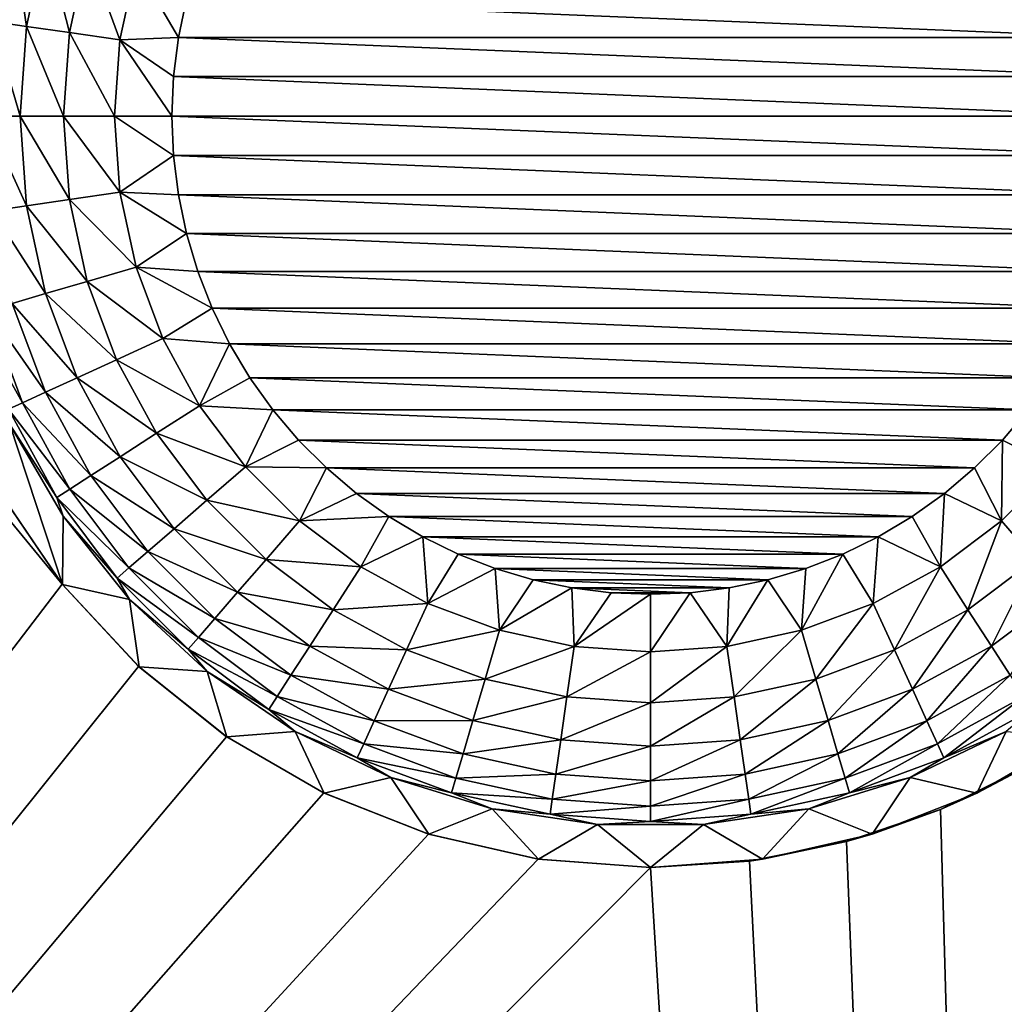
# Model space of a CAD drawing. Header units: millimetres. Extents: x -30 to 76, y -3 to 301.
# Tile 30 of 256: x -2.31 to 1.29, y 98.3 to 101.9. Entities that reach past the tile are written whole.
import ezdxf

# ---------------------------------------------------------------- set-up
doc = ezdxf.new("R2010")
doc.units = ezdxf.units.MM
doc.header["$LTSCALE"] = 81.481481
for name, color, linetype in [('127', 7, 'CONTINUOUS'), ('128', 7, 'CONTINUOUS'), ('129', 7, 'CONTINUOUS'), ('2', 7, 'CONTINUOUS'), ('20', 7, 'CONTINUOUS'), ('21', 7, 'CONTINUOUS'), ('22', 7, 'CONTINUOUS'), ('4', 7, 'CONTINUOUS')]:
    doc.layers.add(name, color=color, linetype=linetype)

msp = doc.modelspace()

# ---------------------------------------------------------------- linework, layer by layer
at = {"layer": '127', "color": 7, "linetype": 'CONTINUOUS', "true_color": 0xaaaaaa}
for points in [[(-2.4076, 101.8962, -21.2471), (-2.3338, 102.2353, -21.2471), (-2.282, 101.8781, -21.4712), (-2.4076, 101.8962, -21.2471)], [(-2.282, 101.8781, -21.4712), (-2.3338, 102.2353, -21.2471), (-2.2121, 102.1995, -21.4712), (-2.282, 101.8781, -21.4712)], [(-2.282, 101.8781, -21.4712), (-2.2121, 102.1995, -21.4712), (-2.1251, 101.8555, -21.6743), (-2.282, 101.8781, -21.4712)], [(-2.1251, 101.8555, -21.6743), (-2.2121, 102.1995, -21.4712), (-2.06, 102.1549, -21.6743), (-2.1251, 101.8555, -21.6743)], [(-2.1251, 101.8555, -21.6743), (-2.06, 102.1549, -21.6743), (-1.9405, 101.829, -21.8519), (-2.1251, 101.8555, -21.6743)], [(-1.9405, 101.829, -21.8519), (-2.06, 102.1549, -21.6743), (-1.881, 102.1023, -21.8519), (-1.9405, 101.829, -21.8519)], [(-1.9405, 101.829, -21.8519), (-1.881, 102.1023, -21.8519), (-1.7261, 101.838, -22), (-1.9405, 101.829, -21.8519)], [(-1.7261, 101.838, -22), (-1.881, 102.1023, -21.8519), (-1.6965, 101.9796, -22), (-1.7261, 101.838, -22)], [(-2.4324, 101.55, -21.2471), (-2.4076, 101.8962, -21.2471), (-2.3055, 101.55, -21.4712), (-2.4324, 101.55, -21.2471)], [(-2.3055, 101.55, -21.4712), (-2.4076, 101.8962, -21.2471), (-2.282, 101.8781, -21.4712), (-2.3055, 101.55, -21.4712)], [(-2.3055, 101.55, -21.4712), (-2.282, 101.8781, -21.4712), (-2.147, 101.55, -21.6743), (-2.3055, 101.55, -21.4712)], [(-2.147, 101.55, -21.6743), (-2.282, 101.8781, -21.4712), (-2.1251, 101.8555, -21.6743), (-2.147, 101.55, -21.6743)], [(-2.147, 101.55, -21.6743), (-2.1251, 101.8555, -21.6743), (-1.9604, 101.55, -21.8519), (-2.147, 101.55, -21.6743)], [(-1.9604, 101.55, -21.8519), (-2.1251, 101.8555, -21.6743), (-1.9405, 101.829, -21.8519), (-1.9604, 101.55, -21.8519)], [(-1.9604, 101.55, -21.8519), (-1.9405, 101.829, -21.8519), (-1.75, 101.55, -22), (-1.9604, 101.55, -21.8519)], [(-1.744, 101.6945, -22), (-1.9405, 101.829, -21.8519), (-1.7261, 101.838, -22), (-1.744, 101.6945, -22)], [(-1.75, 101.55, -22), (-1.9405, 101.829, -21.8519), (-1.744, 101.6945, -22), (-1.75, 101.55, -22)]]:
    msp.add_3dface(points, dxfattribs=at)
at = {"layer": '128', "color": 7, "linetype": 'CONTINUOUS', "true_color": 0xaaaaaa}
for points in [[(-1.7261, 101.838, -22), (-1.6965, 101.9796, -22), (1.7261, 101.838, -22), (-1.7261, 101.838, -22)], [(-1.6965, 101.9796, -22), (1.6965, 101.9796, -22), (1.7261, 101.838, -22), (-1.6965, 101.9796, -22)], [(-1.744, 101.6945, -22), (-1.7261, 101.838, -22), (1.744, 101.6945, -22), (-1.744, 101.6945, -22)], [(-1.7261, 101.838, -22), (1.7261, 101.838, -22), (1.744, 101.6945, -22), (-1.7261, 101.838, -22)], [(-1.75, 101.55, -22), (-1.744, 101.6945, -22), (1.75, 101.55, -22), (-1.75, 101.55, -22)], [(-1.744, 101.6945, -22), (1.744, 101.6945, -22), (1.75, 101.55, -22), (-1.744, 101.6945, -22)], [(-1.75, 101.55, -22), (1.75, 101.55, -22), (1.744, 101.4055, -22), (-1.75, 101.55, -22)], [(-1.744, 101.4055, -22), (-1.75, 101.55, -22), (1.744, 101.4055, -22), (-1.744, 101.4055, -22)], [(-1.7261, 101.262, -22), (-1.744, 101.4055, -22), (1.7261, 101.262, -22), (-1.7261, 101.262, -22)], [(1.7261, 101.262, -22), (-1.744, 101.4055, -22), (1.744, 101.4055, -22), (1.7261, 101.262, -22)], [(-1.6965, 101.1204, -22), (-1.7261, 101.262, -22), (1.6965, 101.1204, -22), (-1.6965, 101.1204, -22)], [(1.6965, 101.1204, -22), (-1.7261, 101.262, -22), (1.7261, 101.262, -22), (1.6965, 101.1204, -22)], [(-1.6552, 100.9818, -22), (-1.6965, 101.1204, -22), (1.6552, 100.9818, -22), (-1.6552, 100.9818, -22)], [(1.6552, 100.9818, -22), (-1.6965, 101.1204, -22), (1.6965, 101.1204, -22), (1.6552, 100.9818, -22)], [(-1.6026, 100.847, -22), (-1.6552, 100.9818, -22), (1.6026, 100.847, -22), (-1.6026, 100.847, -22)], [(1.6026, 100.847, -22), (-1.6552, 100.9818, -22), (1.6552, 100.9818, -22), (1.6026, 100.847, -22)], [(-1.5391, 100.7171, -22), (-1.6026, 100.847, -22), (1.5391, 100.7171, -22), (-1.5391, 100.7171, -22)], [(1.5391, 100.7171, -22), (-1.6026, 100.847, -22), (1.6026, 100.847, -22), (1.5391, 100.7171, -22)], [(-1.465, 100.5928, -22), (-1.5391, 100.7171, -22), (1.465, 100.5928, -22), (-1.465, 100.5928, -22)], [(1.465, 100.5928, -22), (-1.5391, 100.7171, -22), (1.5391, 100.7171, -22), (1.465, 100.5928, -22)], [(-1.381, 100.4751, -22), (-1.465, 100.5928, -22), (1.381, 100.4751, -22), (-1.381, 100.4751, -22)], [(1.381, 100.4751, -22), (-1.465, 100.5928, -22), (1.465, 100.5928, -22), (1.381, 100.4751, -22)], [(-1.2875, 100.3647, -22), (-1.381, 100.4751, -22), (1.2875, 100.3647, -22), (-1.2875, 100.3647, -22)], [(1.2875, 100.3647, -22), (-1.381, 100.4751, -22), (1.381, 100.4751, -22), (1.2875, 100.3647, -22)], [(-1.1853, 100.2625, -22), (-1.2875, 100.3647, -22), (1.1853, 100.2625, -22), (-1.1853, 100.2625, -22)], [(1.1853, 100.2625, -22), (-1.2875, 100.3647, -22), (1.2875, 100.3647, -22), (1.1853, 100.2625, -22)], [(-1.0749, 100.169, -22), (-1.1853, 100.2625, -22), (1.0749, 100.169, -22), (-1.0749, 100.169, -22)], [(1.0749, 100.169, -22), (-1.1853, 100.2625, -22), (1.1853, 100.2625, -22), (1.0749, 100.169, -22)], [(-0.9572, 100.085, -22), (-1.0749, 100.169, -22), (0.9572, 100.085, -22), (-0.9572, 100.085, -22)], [(0.9572, 100.085, -22), (-1.0749, 100.169, -22), (1.0749, 100.169, -22), (0.9572, 100.085, -22)], [(-0.8329, 100.0109, -22), (-0.9572, 100.085, -22), (0.8329, 100.0109, -22), (-0.8329, 100.0109, -22)], [(0.8329, 100.0109, -22), (-0.9572, 100.085, -22), (0.9572, 100.085, -22), (0.8329, 100.0109, -22)], [(-0.703, 99.9474, -22), (-0.8329, 100.0109, -22), (0.703, 99.9474, -22), (-0.703, 99.9474, -22)], [(0.703, 99.9474, -22), (-0.8329, 100.0109, -22), (0.8329, 100.0109, -22), (0.703, 99.9474, -22)], [(-0.5682, 99.8948, -22), (-0.703, 99.9474, -22), (0.5682, 99.8948, -22), (-0.5682, 99.8948, -22)], [(0.5682, 99.8948, -22), (-0.703, 99.9474, -22), (0.703, 99.9474, -22), (0.5682, 99.8948, -22)], [(-0.4296, 99.8535, -22), (-0.5682, 99.8948, -22), (0.4296, 99.8535, -22), (-0.4296, 99.8535, -22)], [(0.4296, 99.8535, -22), (-0.5682, 99.8948, -22), (0.5682, 99.8948, -22), (0.4296, 99.8535, -22)], [(-0.288, 99.8239, -22), (-0.4296, 99.8535, -22), (0.288, 99.8239, -22), (-0.288, 99.8239, -22)], [(0.288, 99.8239, -22), (-0.4296, 99.8535, -22), (0.4296, 99.8535, -22), (0.288, 99.8239, -22)], [(-0.1445, 99.806, -22), (-0.288, 99.8239, -22), (0.1445, 99.806, -22), (-0.1445, 99.806, -22)], [(0.1445, 99.806, -22), (-0.288, 99.8239, -22), (0.288, 99.8239, -22), (0.1445, 99.806, -22)], [(0, 99.8, -22), (-0.1445, 99.806, -22), (0.1445, 99.806, -22), (0, 99.8, -22)]]:
    msp.add_3dface(points, dxfattribs=at)
at = {"layer": '129', "color": 7, "linetype": 'CONTINUOUS', "true_color": 0xaaaaaa}
for points in [[(-2.4324, 101.55, -21.2471), (-2.3055, 101.55, -21.4712), (-2.282, 101.2219, -21.4712), (-2.4324, 101.55, -21.2471)], [(-2.4076, 101.2038, -21.2471), (-2.4324, 101.55, -21.2471), (-2.282, 101.2219, -21.4712), (-2.4076, 101.2038, -21.2471)], [(-2.3055, 101.55, -21.4712), (-2.147, 101.55, -21.6743), (-2.1251, 101.2445, -21.6743), (-2.3055, 101.55, -21.4712)], [(-2.282, 101.2219, -21.4712), (-2.3055, 101.55, -21.4712), (-2.1251, 101.2445, -21.6743), (-2.282, 101.2219, -21.4712)], [(-2.147, 101.55, -21.6743), (-1.9604, 101.55, -21.8519), (-1.9405, 101.271, -21.8519), (-2.147, 101.55, -21.6743)], [(-2.1251, 101.2445, -21.6743), (-2.147, 101.55, -21.6743), (-1.9405, 101.271, -21.8519), (-2.1251, 101.2445, -21.6743)], [(-1.9604, 101.55, -21.8519), (-1.75, 101.55, -22), (-1.744, 101.4055, -22), (-1.9604, 101.55, -21.8519)], [(-1.9604, 101.55, -21.8519), (-1.744, 101.4055, -22), (-1.9405, 101.271, -21.8519), (-1.9604, 101.55, -21.8519)], [(-1.744, 101.4055, -22), (-1.7261, 101.262, -22), (-1.9405, 101.271, -21.8519), (-1.744, 101.4055, -22)], [(-1.881, 100.9977, -21.8519), (-2.1251, 101.2445, -21.6743), (-1.9405, 101.271, -21.8519), (-1.881, 100.9977, -21.8519)], [(-1.7261, 101.262, -22), (-1.6965, 101.1204, -22), (-1.9405, 101.271, -21.8519), (-1.7261, 101.262, -22)], [(-1.6965, 101.1204, -22), (-1.881, 100.9977, -21.8519), (-1.9405, 101.271, -21.8519), (-1.6965, 101.1204, -22)], [(-2.2121, 100.9005, -21.4712), (-2.4076, 101.2038, -21.2471), (-2.282, 101.2219, -21.4712), (-2.2121, 100.9005, -21.4712)], [(-2.06, 100.9451, -21.6743), (-2.282, 101.2219, -21.4712), (-2.1251, 101.2445, -21.6743), (-2.06, 100.9451, -21.6743)], [(-2.2121, 100.9005, -21.4712), (-2.282, 101.2219, -21.4712), (-2.06, 100.9451, -21.6743), (-2.2121, 100.9005, -21.4712)], [(-2.06, 100.9451, -21.6743), (-2.1251, 101.2445, -21.6743), (-1.881, 100.9977, -21.8519), (-2.06, 100.9451, -21.6743)], [(-2.3338, 100.8647, -21.2471), (-2.4076, 101.2038, -21.2471), (-2.2121, 100.9005, -21.4712), (-2.3338, 100.8647, -21.2471)], [(-1.6965, 101.1204, -22), (-1.6552, 100.9818, -22), (-1.881, 100.9977, -21.8519), (-1.6965, 101.1204, -22)], [(-1.7833, 100.7356, -21.8519), (-2.06, 100.9451, -21.6743), (-1.881, 100.9977, -21.8519), (-1.7833, 100.7356, -21.8519)], [(-1.6552, 100.9818, -22), (-1.6026, 100.847, -22), (-1.881, 100.9977, -21.8519), (-1.6552, 100.9818, -22)], [(-1.6026, 100.847, -22), (-1.7833, 100.7356, -21.8519), (-1.881, 100.9977, -21.8519), (-1.6026, 100.847, -22)], [(-1.953, 100.6581, -21.6743), (-2.2121, 100.9005, -21.4712), (-2.06, 100.9451, -21.6743), (-1.953, 100.6581, -21.6743)], [(-1.953, 100.6581, -21.6743), (-2.06, 100.9451, -21.6743), (-1.7833, 100.7356, -21.8519), (-1.953, 100.6581, -21.6743)], [(-2.0971, 100.5923, -21.4712), (-2.3338, 100.8647, -21.2471), (-2.2121, 100.9005, -21.4712), (-2.0971, 100.5923, -21.4712)], [(-2.0971, 100.5923, -21.4712), (-2.2121, 100.9005, -21.4712), (-1.953, 100.6581, -21.6743), (-2.0971, 100.5923, -21.4712)], [(-2.2126, 100.5396, -21.2471), (-2.4227, 100.8386, -21.0067), (-2.3338, 100.8647, -21.2471), (-2.2126, 100.5396, -21.2471)], [(-2.2126, 100.5396, -21.2471), (-2.3338, 100.8647, -21.2471), (-2.0971, 100.5923, -21.4712), (-2.2126, 100.5396, -21.2471)], [(-2.2968, 100.5011, -21.0067), (-2.4767, 100.8228, -20.7554), (-2.4227, 100.8386, -21.0067), (-2.2968, 100.5011, -21.0067)], [(-2.348, 100.4777, -20.7554), (-2.4767, 100.8228, -20.7554), (-2.2968, 100.5011, -21.0067), (-2.348, 100.4777, -20.7554)], [(-2.2968, 100.5011, -21.0067), (-2.4227, 100.8386, -21.0067), (-2.2126, 100.5396, -21.2471), (-2.2968, 100.5011, -21.0067)], [(-1.6026, 100.847, -22), (-1.5391, 100.7171, -22), (-1.7833, 100.7356, -21.8519), (-1.6026, 100.847, -22)], [(-1.6492, 100.4901, -21.8519), (-1.953, 100.6581, -21.6743), (-1.7833, 100.7356, -21.8519), (-1.6492, 100.4901, -21.8519)], [(-1.5391, 100.7171, -22), (-1.6492, 100.4901, -21.8519), (-1.7833, 100.7356, -21.8519), (-1.5391, 100.7171, -22)], [(-1.5391, 100.7171, -22), (-1.465, 100.5928, -22), (-1.6492, 100.4901, -21.8519), (-1.5391, 100.7171, -22)], [(-1.8062, 100.3892, -21.6743), (-2.0971, 100.5923, -21.4712), (-1.953, 100.6581, -21.6743), (-1.8062, 100.3892, -21.6743)], [(-1.8062, 100.3892, -21.6743), (-1.953, 100.6581, -21.6743), (-1.6492, 100.4901, -21.8519), (-1.8062, 100.3892, -21.6743)], [(-1.9395, 100.3036, -21.4712), (-2.2126, 100.5396, -21.2471), (-2.0971, 100.5923, -21.4712), (-1.9395, 100.3036, -21.4712)], [(-1.9395, 100.3036, -21.4712), (-2.0971, 100.5923, -21.4712), (-1.8062, 100.3892, -21.6743), (-1.9395, 100.3036, -21.4712)], [(-1.465, 100.5928, -22), (-1.381, 100.4751, -22), (-1.6492, 100.4901, -21.8519), (-1.465, 100.5928, -22)], [(-2.0462, 100.235, -21.2471), (-2.2968, 100.5011, -21.0067), (-2.2126, 100.5396, -21.2471), (-2.0462, 100.235, -21.2471)], [(-2.0462, 100.235, -21.2471), (-2.2126, 100.5396, -21.2471), (-1.9395, 100.3036, -21.4712), (-2.0462, 100.235, -21.2471)], [(-2.1241, 100.1849, -21.0067), (-2.348, 100.4777, -20.7554), (-2.2968, 100.5011, -21.0067), (-2.1241, 100.1849, -21.0067)], [(-2.1241, 100.1849, -21.0067), (-2.2968, 100.5011, -21.0067), (-2.0462, 100.235, -21.2471), (-2.1241, 100.1849, -21.0067)], [(-1.4816, 100.2662, -21.8519), (-1.8062, 100.3892, -21.6743), (-1.6492, 100.4901, -21.8519), (-1.4816, 100.2662, -21.8519)], [(-1.381, 100.4751, -22), (-1.4816, 100.2662, -21.8519), (-1.6492, 100.4901, -21.8519), (-1.381, 100.4751, -22)], [(-2.1715, 100.1545, -20.7554), (-2.3425, 100.4219, -20.5), (-2.348, 100.4777, -20.7554), (-2.1715, 100.1545, -20.7554)], [(-2.1715, 100.1545, -20.7554), (-2.348, 100.4777, -20.7554), (-2.1241, 100.1849, -21.0067), (-2.1715, 100.1545, -20.7554)], [(-1.381, 100.4751, -22), (-1.2875, 100.3647, -22), (-1.4816, 100.2662, -21.8519), (-1.381, 100.4751, -22)], [(1.2875, 100.3647, -22), (1.381, 100.4751, -22), (1.4816, 100.2662, -21.8519), (1.2875, 100.3647, -22)], [(-2.1482, 100.0854, -20.5), (-2.3425, 100.4219, -20.5), (-2.1715, 100.1545, -20.7554), (-2.1482, 100.0854, -20.5)], [(-1.6226, 100.144, -21.6743), (-1.9395, 100.3036, -21.4712), (-1.8062, 100.3892, -21.6743), (-1.6226, 100.144, -21.6743)], [(-1.6226, 100.144, -21.6743), (-1.8062, 100.3892, -21.6743), (-1.4816, 100.2662, -21.8519), (-1.6226, 100.144, -21.6743)], [(-1.2875, 100.3647, -22), (-1.1853, 100.2625, -22), (-1.4816, 100.2662, -21.8519), (-1.2875, 100.3647, -22)], [(1.1853, 100.2625, -22), (1.2875, 100.3647, -22), (1.2838, 100.0684, -21.8519), (1.1853, 100.2625, -22)], [(1.2875, 100.3647, -22), (1.4816, 100.2662, -21.8519), (1.2838, 100.0684, -21.8519), (1.2875, 100.3647, -22)], [(-1.7424, 100.0402, -21.4712), (-2.0462, 100.235, -21.2471), (-1.9395, 100.3036, -21.4712), (-1.7424, 100.0402, -21.4712)], [(-1.7424, 100.0402, -21.4712), (-1.9395, 100.3036, -21.4712), (-1.6226, 100.144, -21.6743), (-1.7424, 100.0402, -21.4712)], [(-1.2838, 100.0684, -21.8519), (-1.6226, 100.144, -21.6743), (-1.4816, 100.2662, -21.8519), (-1.2838, 100.0684, -21.8519)], [(-1.1853, 100.2625, -22), (-1.2838, 100.0684, -21.8519), (-1.4816, 100.2662, -21.8519), (-1.1853, 100.2625, -22)], [(-1.1853, 100.2625, -22), (-1.0749, 100.169, -22), (-1.2838, 100.0684, -21.8519), (-1.1853, 100.2625, -22)], [(1.0749, 100.169, -22), (1.1853, 100.2625, -22), (1.2838, 100.0684, -21.8519), (1.0749, 100.169, -22)], [(1.4816, 100.2662, -21.8519), (1.406, 99.9274, -21.6743), (1.2838, 100.0684, -21.8519), (1.4816, 100.2662, -21.8519)], [(-1.8383, 99.9571, -21.2471), (-2.1241, 100.1849, -21.0067), (-2.0462, 100.235, -21.2471), (-1.8383, 99.9571, -21.2471)], [(-1.8383, 99.9571, -21.2471), (-2.0462, 100.235, -21.2471), (-1.7424, 100.0402, -21.4712), (-1.8383, 99.9571, -21.2471)], [(-1.9082, 99.8965, -21.0067), (-2.1715, 100.1545, -20.7554), (-2.1241, 100.1849, -21.0067), (-1.9082, 99.8965, -21.0067)], [(-1.9082, 99.8965, -21.0067), (-2.1241, 100.1849, -21.0067), (-1.8383, 99.9571, -21.2471), (-1.9082, 99.8965, -21.0067)], [(-1.0749, 100.169, -22), (-0.9572, 100.085, -22), (-1.2838, 100.0684, -21.8519), (-1.0749, 100.169, -22)], [(0.9572, 100.085, -22), (1.0749, 100.169, -22), (1.0599, 99.9008, -21.8519), (0.9572, 100.085, -22)], [(1.0749, 100.169, -22), (1.2838, 100.0684, -21.8519), (1.0599, 99.9008, -21.8519), (1.0749, 100.169, -22)], [(-1.9508, 99.8596, -20.7554), (-2.1482, 100.0854, -20.5), (-2.1715, 100.1545, -20.7554), (-1.9508, 99.8596, -20.7554)], [(-1.9508, 99.8596, -20.7554), (-2.1715, 100.1545, -20.7554), (-1.9082, 99.8965, -21.0067), (-1.9508, 99.8596, -20.7554)], [(-1.406, 99.9274, -21.6743), (-1.7424, 100.0402, -21.4712), (-1.6226, 100.144, -21.6743), (-1.406, 99.9274, -21.6743)], [(-1.406, 99.9274, -21.6743), (-1.6226, 100.144, -21.6743), (-1.2838, 100.0684, -21.8519), (-1.406, 99.9274, -21.6743)], [(-1.9059, 99.7815, -20.5), (-2.1482, 100.0854, -20.5), (-1.9508, 99.8596, -20.7554), (-1.9059, 99.7815, -20.5)], [(-1.0599, 99.9008, -21.8519), (-1.406, 99.9274, -21.6743), (-1.2838, 100.0684, -21.8519), (-1.0599, 99.9008, -21.8519)], [(-0.9572, 100.085, -22), (-1.0599, 99.9008, -21.8519), (-1.2838, 100.0684, -21.8519), (-0.9572, 100.085, -22)], [(-0.9572, 100.085, -22), (-0.8329, 100.0109, -22), (-1.0599, 99.9008, -21.8519), (-0.9572, 100.085, -22)], [(0.8329, 100.0109, -22), (0.9572, 100.085, -22), (1.0599, 99.9008, -21.8519), (0.8329, 100.0109, -22)], [(1.2838, 100.0684, -21.8519), (1.1608, 99.7438, -21.6743), (1.0599, 99.9008, -21.8519), (1.2838, 100.0684, -21.8519)], [(1.406, 99.9274, -21.6743), (1.1608, 99.7438, -21.6743), (1.2838, 100.0684, -21.8519), (1.406, 99.9274, -21.6743)], [(-1.5098, 99.8076, -21.4712), (-1.8383, 99.9571, -21.2471), (-1.7424, 100.0402, -21.4712), (-1.5098, 99.8076, -21.4712)], [(-1.5098, 99.8076, -21.4712), (-1.7424, 100.0402, -21.4712), (-1.406, 99.9274, -21.6743), (-1.5098, 99.8076, -21.4712)], [(-0.8329, 100.0109, -22), (-0.8144, 99.7667, -21.8519), (-1.0599, 99.9008, -21.8519), (-0.8329, 100.0109, -22)], [(-0.8329, 100.0109, -22), (-0.703, 99.9474, -22), (-0.8144, 99.7667, -21.8519), (-0.8329, 100.0109, -22)], [(0.703, 99.9474, -22), (0.8329, 100.0109, -22), (0.8144, 99.7667, -21.8519), (0.703, 99.9474, -22)], [(0.8329, 100.0109, -22), (1.0599, 99.9008, -21.8519), (0.8144, 99.7667, -21.8519), (0.8329, 100.0109, -22)], [(-1.5929, 99.7117, -21.2471), (-1.9082, 99.8965, -21.0067), (-1.8383, 99.9571, -21.2471), (-1.5929, 99.7117, -21.2471)], [(-1.5929, 99.7117, -21.2471), (-1.8383, 99.9571, -21.2471), (-1.5098, 99.8076, -21.4712), (-1.5929, 99.7117, -21.2471)], [(-1.1608, 99.7438, -21.6743), (-1.5098, 99.8076, -21.4712), (-1.406, 99.9274, -21.6743), (-1.1608, 99.7438, -21.6743)], [(-1.1608, 99.7438, -21.6743), (-1.406, 99.9274, -21.6743), (-1.0599, 99.9008, -21.8519), (-1.1608, 99.7438, -21.6743)], [(-0.703, 99.9474, -22), (-0.5682, 99.8948, -22), (-0.8144, 99.7667, -21.8519), (-0.703, 99.9474, -22)], [(0.5682, 99.8948, -22), (0.703, 99.9474, -22), (0.5523, 99.669, -21.8519), (0.5682, 99.8948, -22)], [(0.703, 99.9474, -22), (0.8144, 99.7667, -21.8519), (0.5523, 99.669, -21.8519), (0.703, 99.9474, -22)], [(1.406, 99.9274, -21.6743), (1.2464, 99.6105, -21.4712), (1.1608, 99.7438, -21.6743), (1.406, 99.9274, -21.6743)], [(1.5098, 99.8076, -21.4712), (1.2464, 99.6105, -21.4712), (1.406, 99.9274, -21.6743), (1.5098, 99.8076, -21.4712)], [(-1.6535, 99.6418, -21.0067), (-1.9508, 99.8596, -20.7554), (-1.9082, 99.8965, -21.0067), (-1.6535, 99.6418, -21.0067)], [(-1.6535, 99.6418, -21.0067), (-1.9082, 99.8965, -21.0067), (-1.5929, 99.7117, -21.2471), (-1.6535, 99.6418, -21.0067)], [(-0.8144, 99.7667, -21.8519), (-1.1608, 99.7438, -21.6743), (-1.0599, 99.9008, -21.8519), (-0.8144, 99.7667, -21.8519)], [(-0.5682, 99.8948, -22), (-0.5523, 99.669, -21.8519), (-0.8144, 99.7667, -21.8519), (-0.5682, 99.8948, -22)], [(-0.5682, 99.8948, -22), (-0.4296, 99.8535, -22), (-0.5523, 99.669, -21.8519), (-0.5682, 99.8948, -22)], [(0.4296, 99.8535, -22), (0.5682, 99.8948, -22), (0.5523, 99.669, -21.8519), (0.4296, 99.8535, -22)], [(1.0599, 99.9008, -21.8519), (0.8919, 99.597, -21.6743), (0.8144, 99.7667, -21.8519), (1.0599, 99.9008, -21.8519)], [(1.1608, 99.7438, -21.6743), (0.8919, 99.597, -21.6743), (1.0599, 99.9008, -21.8519), (1.1608, 99.7438, -21.6743)], [(-1.6904, 99.5992, -20.7554), (-1.9059, 99.7815, -20.5), (-1.9508, 99.8596, -20.7554), (-1.6904, 99.5992, -20.7554)], [(-1.6904, 99.5992, -20.7554), (-1.9508, 99.8596, -20.7554), (-1.6535, 99.6418, -21.0067), (-1.6904, 99.5992, -20.7554)], [(-0.4296, 99.8535, -22), (-0.288, 99.8239, -22), (-0.5523, 99.669, -21.8519), (-0.4296, 99.8535, -22)], [(0.288, 99.8239, -22), (0.4296, 99.8535, -22), (0.279, 99.6095, -21.8519), (0.288, 99.8239, -22)], [(0.4296, 99.8535, -22), (0.5523, 99.669, -21.8519), (0.279, 99.6095, -21.8519), (0.4296, 99.8535, -22)], [(-1.2464, 99.6105, -21.4712), (-1.5929, 99.7117, -21.2471), (-1.5098, 99.8076, -21.4712), (-1.2464, 99.6105, -21.4712)], [(-1.2464, 99.6105, -21.4712), (-1.5098, 99.8076, -21.4712), (-1.1608, 99.7438, -21.6743), (-1.2464, 99.6105, -21.4712)], [(-0.288, 99.8239, -22), (-0.279, 99.6095, -21.8519), (-0.5523, 99.669, -21.8519), (-0.288, 99.8239, -22)], [(-0.288, 99.8239, -22), (-0.1445, 99.806, -22), (-0.279, 99.6095, -21.8519), (-0.288, 99.8239, -22)], [(-0.1445, 99.806, -22), (0, 99.8, -22), (-0.279, 99.6095, -21.8519), (-0.1445, 99.806, -22)], [(0, 99.8, -22), (0.1445, 99.806, -22), (0, 99.5896, -21.8519), (0, 99.8, -22)], [(0.1445, 99.806, -22), (0.279, 99.6095, -21.8519), (0, 99.5896, -21.8519), (0.1445, 99.806, -22)], [(0.1445, 99.806, -22), (0.288, 99.8239, -22), (0.279, 99.6095, -21.8519), (0.1445, 99.806, -22)], [(1.5098, 99.8076, -21.4712), (1.315, 99.5038, -21.2471), (1.2464, 99.6105, -21.4712), (1.5098, 99.8076, -21.4712)], [(-1.6211, 99.5172, -20.5), (-1.9059, 99.7815, -20.5), (-1.6904, 99.5992, -20.7554), (-1.6211, 99.5172, -20.5)], [(0, 99.8, -22), (0, 99.5896, -21.8519), (-0.279, 99.6095, -21.8519), (0, 99.8, -22)], [(-0.8919, 99.597, -21.6743), (-1.2464, 99.6105, -21.4712), (-1.1608, 99.7438, -21.6743), (-0.8919, 99.597, -21.6743)], [(-0.8919, 99.597, -21.6743), (-1.1608, 99.7438, -21.6743), (-0.8144, 99.7667, -21.8519), (-0.8919, 99.597, -21.6743)], [(-0.5523, 99.669, -21.8519), (-0.8919, 99.597, -21.6743), (-0.8144, 99.7667, -21.8519), (-0.5523, 99.669, -21.8519)], [(0.8144, 99.7667, -21.8519), (0.6049, 99.49, -21.6743), (0.5523, 99.669, -21.8519), (0.8144, 99.7667, -21.8519)], [(0.8919, 99.597, -21.6743), (0.6049, 99.49, -21.6743), (0.8144, 99.7667, -21.8519), (0.8919, 99.597, -21.6743)], [(1.1608, 99.7438, -21.6743), (0.9577, 99.4529, -21.4712), (0.8919, 99.597, -21.6743), (1.1608, 99.7438, -21.6743)], [(1.2464, 99.6105, -21.4712), (0.9577, 99.4529, -21.4712), (1.1608, 99.7438, -21.6743), (1.2464, 99.6105, -21.4712)], [(-1.315, 99.5038, -21.2471), (-1.6535, 99.6418, -21.0067), (-1.5929, 99.7117, -21.2471), (-1.315, 99.5038, -21.2471)], [(-1.315, 99.5038, -21.2471), (-1.5929, 99.7117, -21.2471), (-1.2464, 99.6105, -21.4712), (-1.315, 99.5038, -21.2471)], [(-0.6049, 99.49, -21.6743), (-0.8919, 99.597, -21.6743), (-0.5523, 99.669, -21.8519), (-0.6049, 99.49, -21.6743)], [(-0.279, 99.6095, -21.8519), (-0.6049, 99.49, -21.6743), (-0.5523, 99.669, -21.8519), (-0.279, 99.6095, -21.8519)], [(0.5523, 99.669, -21.8519), (0.3055, 99.4249, -21.6743), (0.279, 99.6095, -21.8519), (0.5523, 99.669, -21.8519)], [(0.6049, 99.49, -21.6743), (0.3055, 99.4249, -21.6743), (0.5523, 99.669, -21.8519), (0.6049, 99.49, -21.6743)], [(-1.3651, 99.4259, -21.0067), (-1.6904, 99.5992, -20.7554), (-1.6535, 99.6418, -21.0067), (-1.3651, 99.4259, -21.0067)], [(-1.3651, 99.4259, -21.0067), (-1.6535, 99.6418, -21.0067), (-1.315, 99.5038, -21.2471), (-1.3651, 99.4259, -21.0067)], [(-1.3955, 99.3785, -20.7554), (-1.6211, 99.5172, -20.5), (-1.6904, 99.5992, -20.7554), (-1.3955, 99.3785, -20.7554)], [(-1.3955, 99.3785, -20.7554), (-1.6904, 99.5992, -20.7554), (-1.3651, 99.4259, -21.0067), (-1.3955, 99.3785, -20.7554)], [(-0.9577, 99.4529, -21.4712), (-1.315, 99.5038, -21.2471), (-1.2464, 99.6105, -21.4712), (-0.9577, 99.4529, -21.4712)], [(-0.9577, 99.4529, -21.4712), (-1.2464, 99.6105, -21.4712), (-0.8919, 99.597, -21.6743), (-0.9577, 99.4529, -21.4712)], [(-0.6049, 99.49, -21.6743), (-0.9577, 99.4529, -21.4712), (-0.8919, 99.597, -21.6743), (-0.6049, 99.49, -21.6743)], [(-0.3055, 99.4249, -21.6743), (-0.6049, 99.49, -21.6743), (-0.279, 99.6095, -21.8519), (-0.3055, 99.4249, -21.6743)], [(0, 99.5896, -21.8519), (-0.3055, 99.4249, -21.6743), (-0.279, 99.6095, -21.8519), (0, 99.5896, -21.8519)], [(0, 99.403, -21.6743), (-0.3055, 99.4249, -21.6743), (0, 99.5896, -21.8519), (0, 99.403, -21.6743)], [(0.3055, 99.4249, -21.6743), (0, 99.403, -21.6743), (0.279, 99.6095, -21.8519), (0.3055, 99.4249, -21.6743)], [(0.279, 99.6095, -21.8519), (0, 99.403, -21.6743), (0, 99.5896, -21.8519), (0.279, 99.6095, -21.8519)], [(0.8919, 99.597, -21.6743), (0.6495, 99.3379, -21.4712), (0.6049, 99.49, -21.6743), (0.8919, 99.597, -21.6743)], [(0.9577, 99.4529, -21.4712), (0.6495, 99.3379, -21.4712), (0.8919, 99.597, -21.6743), (0.9577, 99.4529, -21.4712)], [(1.2464, 99.6105, -21.4712), (1.0104, 99.3374, -21.2471), (0.9577, 99.4529, -21.4712), (1.2464, 99.6105, -21.4712)], [(1.315, 99.5038, -21.2471), (1.0104, 99.3374, -21.2471), (1.2464, 99.6105, -21.4712), (1.315, 99.5038, -21.2471)], [(-1.3, 99.2983, -20.5), (-1.6211, 99.5172, -20.5), (-1.3955, 99.3785, -20.7554), (-1.3, 99.2983, -20.5)], [(-1.0104, 99.3374, -21.2471), (-1.3651, 99.4259, -21.0067), (-1.315, 99.5038, -21.2471), (-1.0104, 99.3374, -21.2471)], [(-1.0104, 99.3374, -21.2471), (-1.315, 99.5038, -21.2471), (-0.9577, 99.4529, -21.4712), (-1.0104, 99.3374, -21.2471)], [(-0.6495, 99.3379, -21.4712), (-0.9577, 99.4529, -21.4712), (-0.6049, 99.49, -21.6743), (-0.6495, 99.3379, -21.4712)], [(-0.3055, 99.4249, -21.6743), (-0.6495, 99.3379, -21.4712), (-0.6049, 99.49, -21.6743), (-0.3055, 99.4249, -21.6743)], [(0.6049, 99.49, -21.6743), (0.3281, 99.268, -21.4712), (0.3055, 99.4249, -21.6743), (0.6049, 99.49, -21.6743)], [(0.6495, 99.3379, -21.4712), (0.3281, 99.268, -21.4712), (0.6049, 99.49, -21.6743), (0.6495, 99.3379, -21.4712)], [(1.315, 99.5038, -21.2471), (1.0489, 99.2532, -21.0067), (1.0104, 99.3374, -21.2471), (1.315, 99.5038, -21.2471)], [(1.3651, 99.4259, -21.0067), (1.0489, 99.2532, -21.0067), (1.315, 99.5038, -21.2471), (1.3651, 99.4259, -21.0067)], [(-0.6495, 99.3379, -21.4712), (-1.0104, 99.3374, -21.2471), (-0.9577, 99.4529, -21.4712), (-0.6495, 99.3379, -21.4712)], [(0.9577, 99.4529, -21.4712), (0.6853, 99.2162, -21.2471), (0.6495, 99.3379, -21.4712), (0.9577, 99.4529, -21.4712)], [(1.0104, 99.3374, -21.2471), (0.6853, 99.2162, -21.2471), (0.9577, 99.4529, -21.4712), (1.0104, 99.3374, -21.2471)], [(-1.0489, 99.2532, -21.0067), (-1.3955, 99.3785, -20.7554), (-1.3651, 99.4259, -21.0067), (-1.0489, 99.2532, -21.0067)], [(-1.0489, 99.2532, -21.0067), (-1.3651, 99.4259, -21.0067), (-1.0104, 99.3374, -21.2471), (-1.0489, 99.2532, -21.0067)], [(-0.3281, 99.268, -21.4712), (-0.6495, 99.3379, -21.4712), (-0.3055, 99.4249, -21.6743), (-0.3281, 99.268, -21.4712)], [(0, 99.403, -21.6743), (-0.3281, 99.268, -21.4712), (-0.3055, 99.4249, -21.6743), (0, 99.403, -21.6743)], [(0.3281, 99.268, -21.4712), (0, 99.2445, -21.4712), (0.3055, 99.4249, -21.6743), (0.3281, 99.268, -21.4712)], [(0.3055, 99.4249, -21.6743), (0, 99.2445, -21.4712), (0, 99.403, -21.6743), (0.3055, 99.4249, -21.6743)], [(1.3651, 99.4259, -21.0067), (1.0723, 99.202, -20.7554), (1.0489, 99.2532, -21.0067), (1.3651, 99.4259, -21.0067)], [(1.3955, 99.3785, -20.7554), (1.0723, 99.202, -20.7554), (1.3651, 99.4259, -21.0067), (1.3955, 99.3785, -20.7554)], [(-1.0723, 99.202, -20.7554), (-1.3, 99.2983, -20.5), (-1.3955, 99.3785, -20.7554), (-1.0723, 99.202, -20.7554)], [(-1.0723, 99.202, -20.7554), (-1.3955, 99.3785, -20.7554), (-1.0489, 99.2532, -21.0067), (-1.0723, 99.202, -20.7554)], [(0, 99.2445, -21.4712), (-0.3281, 99.268, -21.4712), (0, 99.403, -21.6743), (0, 99.2445, -21.4712)], [(1.3955, 99.3785, -20.7554), (1.3, 99.2983, -20.5), (1.0723, 99.202, -20.7554), (1.3955, 99.3785, -20.7554)], [(-0.6853, 99.2162, -21.2471), (-1.0489, 99.2532, -21.0067), (-1.0104, 99.3374, -21.2471), (-0.6853, 99.2162, -21.2471)], [(-0.6853, 99.2162, -21.2471), (-1.0104, 99.3374, -21.2471), (-0.6495, 99.3379, -21.4712), (-0.6853, 99.2162, -21.2471)], [(-0.3281, 99.268, -21.4712), (-0.6853, 99.2162, -21.2471), (-0.6495, 99.3379, -21.4712), (-0.3281, 99.268, -21.4712)], [(0.6495, 99.3379, -21.4712), (0.3462, 99.1424, -21.2471), (0.3281, 99.268, -21.4712), (0.6495, 99.3379, -21.4712)], [(0.6853, 99.2162, -21.2471), (0.3462, 99.1424, -21.2471), (0.6495, 99.3379, -21.4712), (0.6853, 99.2162, -21.2471)], [(1.0104, 99.3374, -21.2471), (0.7114, 99.1273, -21.0067), (0.6853, 99.2162, -21.2471), (1.0104, 99.3374, -21.2471)], [(1.0489, 99.2532, -21.0067), (0.7114, 99.1273, -21.0067), (1.0104, 99.3374, -21.2471), (1.0489, 99.2532, -21.0067)], [(-0.9499, 99.1297, -20.5), (-1.3, 99.2983, -20.5), (-1.0723, 99.202, -20.7554), (-0.9499, 99.1297, -20.5)], [(-0.3462, 99.1424, -21.2471), (-0.6853, 99.2162, -21.2471), (-0.3281, 99.268, -21.4712), (-0.3462, 99.1424, -21.2471)], [(0, 99.2445, -21.4712), (-0.3462, 99.1424, -21.2471), (-0.3281, 99.268, -21.4712), (0, 99.2445, -21.4712)], [(0.3462, 99.1424, -21.2471), (0, 99.1176, -21.2471), (0.3281, 99.268, -21.4712), (0.3462, 99.1424, -21.2471)], [(0.3281, 99.268, -21.4712), (0, 99.1176, -21.2471), (0, 99.2445, -21.4712), (0.3281, 99.268, -21.4712)], [(1.3, 99.2983, -20.5), (0.9499, 99.1297, -20.5), (1.0723, 99.202, -20.7554), (1.3, 99.2983, -20.5)], [(-0.7114, 99.1273, -21.0067), (-1.0723, 99.202, -20.7554), (-1.0489, 99.2532, -21.0067), (-0.7114, 99.1273, -21.0067)], [(-0.7114, 99.1273, -21.0067), (-1.0489, 99.2532, -21.0067), (-0.6853, 99.2162, -21.2471), (-0.7114, 99.1273, -21.0067)], [(0, 99.1176, -21.2471), (-0.3462, 99.1424, -21.2471), (0, 99.2445, -21.4712), (0, 99.1176, -21.2471)], [(1.0489, 99.2532, -21.0067), (0.7272, 99.0733, -20.7554), (0.7114, 99.1273, -21.0067), (1.0489, 99.2532, -21.0067)], [(1.0723, 99.202, -20.7554), (0.7272, 99.0733, -20.7554), (1.0489, 99.2532, -21.0067), (1.0723, 99.202, -20.7554)], [(-0.7272, 99.0733, -20.7554), (-0.9499, 99.1297, -20.5), (-1.0723, 99.202, -20.7554), (-0.7272, 99.0733, -20.7554)], [(-0.7272, 99.0733, -20.7554), (-1.0723, 99.202, -20.7554), (-0.7114, 99.1273, -21.0067), (-0.7272, 99.0733, -20.7554)], [(-0.3462, 99.1424, -21.2471), (-0.7114, 99.1273, -21.0067), (-0.6853, 99.2162, -21.2471), (-0.3462, 99.1424, -21.2471)], [(0.6853, 99.2162, -21.2471), (0.3593, 99.0507, -21.0067), (0.3462, 99.1424, -21.2471), (0.6853, 99.2162, -21.2471)], [(0.7114, 99.1273, -21.0067), (0.3593, 99.0507, -21.0067), (0.6853, 99.2162, -21.2471), (0.7114, 99.1273, -21.0067)], [(1.0723, 99.202, -20.7554), (0.9499, 99.1297, -20.5), (0.7272, 99.0733, -20.7554), (1.0723, 99.202, -20.7554)], [(-0.5785, 99.0152, -20.5), (-0.9499, 99.1297, -20.5), (-0.7272, 99.0733, -20.7554), (-0.5785, 99.0152, -20.5)], [(-0.3593, 99.0507, -21.0067), (-0.7272, 99.0733, -20.7554), (-0.7114, 99.1273, -21.0067), (-0.3593, 99.0507, -21.0067)], [(-0.3593, 99.0507, -21.0067), (-0.7114, 99.1273, -21.0067), (-0.3462, 99.1424, -21.2471), (-0.3593, 99.0507, -21.0067)], [(0, 99.1176, -21.2471), (-0.3593, 99.0507, -21.0067), (-0.3462, 99.1424, -21.2471), (0, 99.1176, -21.2471)], [(0.3593, 99.0507, -21.0067), (0, 99.025, -21.0067), (0.3462, 99.1424, -21.2471), (0.3593, 99.0507, -21.0067)], [(0.3462, 99.1424, -21.2471), (0, 99.025, -21.0067), (0, 99.1176, -21.2471), (0.3462, 99.1424, -21.2471)], [(0.7114, 99.1273, -21.0067), (0.3674, 98.995, -20.7554), (0.3593, 99.0507, -21.0067), (0.7114, 99.1273, -21.0067)], [(0.7272, 99.0733, -20.7554), (0.3674, 98.995, -20.7554), (0.7114, 99.1273, -21.0067), (0.7272, 99.0733, -20.7554)], [(0.9499, 99.1297, -20.5), (0.5785, 99.0152, -20.5), (0.7272, 99.0733, -20.7554), (0.9499, 99.1297, -20.5)], [(0, 99.025, -21.0067), (-0.3593, 99.0507, -21.0067), (0, 99.1176, -21.2471), (0, 99.025, -21.0067)], [(-0.3674, 98.995, -20.7554), (-0.5785, 99.0152, -20.5), (-0.7272, 99.0733, -20.7554), (-0.3674, 98.995, -20.7554)], [(-0.3674, 98.995, -20.7554), (-0.7272, 99.0733, -20.7554), (-0.3593, 99.0507, -21.0067), (-0.3674, 98.995, -20.7554)], [(0, 99.025, -21.0067), (-0.3674, 98.995, -20.7554), (-0.3593, 99.0507, -21.0067), (0, 99.025, -21.0067)], [(0.3674, 98.995, -20.7554), (0, 98.9687, -20.7554), (0.3593, 99.0507, -21.0067), (0.3674, 98.995, -20.7554)], [(0.3593, 99.0507, -21.0067), (0, 98.9687, -20.7554), (0, 99.025, -21.0067), (0.3593, 99.0507, -21.0067)], [(0.7272, 99.0733, -20.7554), (0.5785, 99.0152, -20.5), (0.3674, 98.995, -20.7554), (0.7272, 99.0733, -20.7554)], [(-0.1943, 98.9573, -20.5), (-0.5785, 99.0152, -20.5), (-0.3674, 98.995, -20.7554), (-0.1943, 98.9573, -20.5)], [(0, 98.9687, -20.7554), (-0.3674, 98.995, -20.7554), (0, 99.025, -21.0067), (0, 98.9687, -20.7554)], [(0.5785, 99.0152, -20.5), (0.1943, 98.9573, -20.5), (0.3674, 98.995, -20.7554), (0.5785, 99.0152, -20.5)], [(0, 98.9687, -20.7554), (-0.1943, 98.9573, -20.5), (-0.3674, 98.995, -20.7554), (0, 98.9687, -20.7554)], [(0.3674, 98.995, -20.7554), (0.1943, 98.9573, -20.5), (0, 98.9687, -20.7554), (0.3674, 98.995, -20.7554)], [(0.1943, 98.9573, -20.5), (-0.1943, 98.9573, -20.5), (0, 98.9687, -20.7554), (0.1943, 98.9573, -20.5)]]:
    msp.add_3dface(points, dxfattribs=at)
at = {"layer": '2', "color": 7, "linetype": 'CONTINUOUS', "true_color": 0xaaaaaa}
for points in [[(1.9569, 84.4698, 22.6273), (1.9561, 112, 22.0231), (-12.7033, 86.0023, 23.2146), (1.9569, 84.4698, 22.6273)], [(-12.7033, 86.0023, 23.2146), (1.9561, 112, 22.0231), (-4.8225, 112, 22.3174), (-12.7033, 86.0023, 23.2146)]]:
    msp.add_3dface(points, dxfattribs=at)
at = {"layer": '20', "color": 7, "linetype": 'CONTINUOUS', "true_color": 0xaaaaaa}
for points in [[(-2.1516, 99.8374, -22.4663), (-2.383, 100.1775, -22.4689), (-2.3816, 100.175, -20.5), (-2.1516, 99.8374, -22.4663)], [(-2.15, 99.8354, -20.5), (-2.1516, 99.8374, -22.4663), (-2.3816, 100.175, -20.5), (-2.15, 99.8354, -20.5)], [(-1.8722, 99.5358, -22.4609), (-2.1516, 99.8374, -22.4663), (-2.15, 99.8354, -20.5), (-1.8722, 99.5358, -22.4609)], [(-1.8705, 99.5341, -20.5), (-1.8722, 99.5358, -22.4609), (-2.15, 99.8354, -20.5), (-1.8705, 99.5341, -20.5)], [(-1.5505, 99.2788, -22.4527), (-1.8722, 99.5358, -22.4609), (-1.8705, 99.5341, -20.5), (-1.5505, 99.2788, -22.4527)], [(-1.5491, 99.2779, -20.5), (-1.5505, 99.2788, -22.4527), (-1.8705, 99.5341, -20.5), (-1.5491, 99.2779, -20.5)], [(-1.1946, 99.073, -22.4419), (-1.5505, 99.2788, -22.4527), (-1.5491, 99.2779, -20.5), (-1.1946, 99.073, -22.4419)], [(-1.1932, 99.0723, -20.5), (-1.1946, 99.073, -22.4419), (-1.5491, 99.2779, -20.5), (-1.1932, 99.0723, -20.5)], [(-0.8113, 98.9224, -22.4288), (-1.1946, 99.073, -22.4419), (-1.1932, 99.0723, -20.5), (-0.8113, 98.9224, -22.4288)], [(-0.8106, 98.9222, -20.5), (-0.8113, 98.9224, -22.4288), (-1.1932, 99.0723, -20.5), (-0.8106, 98.9222, -20.5)], [(-0.4103, 98.8308, -22.4136), (-0.8113, 98.9224, -22.4288), (-0.8106, 98.9222, -20.5), (-0.4103, 98.8308, -22.4136)], [(-0.4099, 98.8307, -20.5), (-0.4103, 98.8308, -22.4136), (-0.8106, 98.9222, -20.5), (-0.4099, 98.8307, -20.5)], [(0, 98.8, -22.3967), (-0.4103, 98.8308, -22.4136), (0, 98.8, -20.5), (0, 98.8, -22.3967)], [(0, 98.8, -20.5), (-0.4103, 98.8308, -22.4136), (-0.4099, 98.8307, -20.5), (0, 98.8, -20.5)]]:
    msp.add_3dface(points, dxfattribs=at)
at = {"layer": '21', "color": 7, "linetype": 'CONTINUOUS', "true_color": 0xaaaaaa}
for points in [[(-2.15, 99.8354, -20.5), (-2.3816, 100.175, -20.5), (-2.3425, 100.4219, -20.5), (-2.15, 99.8354, -20.5)], [(-2.1482, 100.0854, -20.5), (-2.15, 99.8354, -20.5), (-2.3425, 100.4219, -20.5), (-2.1482, 100.0854, -20.5)], [(-1.9059, 99.7815, -20.5), (-2.15, 99.8354, -20.5), (-2.1482, 100.0854, -20.5), (-1.9059, 99.7815, -20.5)], [(-1.8705, 99.5341, -20.5), (-2.15, 99.8354, -20.5), (-1.9059, 99.7815, -20.5), (-1.8705, 99.5341, -20.5)], [(-1.6211, 99.5172, -20.5), (-1.8705, 99.5341, -20.5), (-1.9059, 99.7815, -20.5), (-1.6211, 99.5172, -20.5)], [(-1.5491, 99.2779, -20.5), (-1.8705, 99.5341, -20.5), (-1.6211, 99.5172, -20.5), (-1.5491, 99.2779, -20.5)], [(-1.3, 99.2983, -20.5), (-1.5491, 99.2779, -20.5), (-1.6211, 99.5172, -20.5), (-1.3, 99.2983, -20.5)], [(-1.1932, 99.0723, -20.5), (-1.5491, 99.2779, -20.5), (-1.3, 99.2983, -20.5), (-1.1932, 99.0723, -20.5)], [(-0.9499, 99.1297, -20.5), (-1.1932, 99.0723, -20.5), (-1.3, 99.2983, -20.5), (-0.9499, 99.1297, -20.5)], [(1.3, 99.2983, -20.5), (1.1932, 99.0723, -20.5), (0.9499, 99.1297, -20.5), (1.3, 99.2983, -20.5)], [(1.5491, 99.2779, -20.5), (1.1932, 99.0723, -20.5), (1.3, 99.2983, -20.5), (1.5491, 99.2779, -20.5)], [(-0.8106, 98.9222, -20.5), (-1.1932, 99.0723, -20.5), (-0.9499, 99.1297, -20.5), (-0.8106, 98.9222, -20.5)], [(-0.5785, 99.0152, -20.5), (-0.8106, 98.9222, -20.5), (-0.9499, 99.1297, -20.5), (-0.5785, 99.0152, -20.5)], [(0.9499, 99.1297, -20.5), (0.8106, 98.9222, -20.5), (0.5785, 99.0152, -20.5), (0.9499, 99.1297, -20.5)], [(1.1932, 99.0723, -20.5), (0.8106, 98.9222, -20.5), (0.9499, 99.1297, -20.5), (1.1932, 99.0723, -20.5)], [(-0.4099, 98.8307, -20.5), (-0.8106, 98.9222, -20.5), (-0.5785, 99.0152, -20.5), (-0.4099, 98.8307, -20.5)], [(-0.1943, 98.9573, -20.5), (-0.4099, 98.8307, -20.5), (-0.5785, 99.0152, -20.5), (-0.1943, 98.9573, -20.5)], [(0.5785, 99.0152, -20.5), (0.4099, 98.8307, -20.5), (0.1943, 98.9573, -20.5), (0.5785, 99.0152, -20.5)], [(0.8106, 98.9222, -20.5), (0.4099, 98.8307, -20.5), (0.5785, 99.0152, -20.5), (0.8106, 98.9222, -20.5)], [(0, 98.8, -20.5), (-0.4099, 98.8307, -20.5), (-0.1943, 98.9573, -20.5), (0, 98.8, -20.5)], [(0.1943, 98.9573, -20.5), (0, 98.8, -20.5), (-0.1943, 98.9573, -20.5), (0.1943, 98.9573, -20.5)], [(0.4099, 98.8307, -20.5), (0, 98.8, -20.5), (0.1943, 98.9573, -20.5), (0.4099, 98.8307, -20.5)]]:
    msp.add_3dface(points, dxfattribs=at)
at = {"layer": '22', "color": 7, "linetype": 'CONTINUOUS', "true_color": 0xaaaaaa}
for points in [[(1.3846, 99.174, -22.3291), (1.1932, 99.0723, -20.5), (1.5491, 99.2779, -20.5), (1.3846, 99.174, -22.3291)], [(1.3846, 99.174, -22.3291), (1.06, 99.0125, -22.3466), (1.1932, 99.0723, -20.5), (1.3846, 99.174, -22.3291)], [(1.06, 99.0125, -22.3466), (0.8106, 98.9222, -20.5), (1.1932, 99.0723, -20.5), (1.06, 99.0125, -22.3466)], [(1.06, 99.0125, -22.3466), (0.717, 98.8951, -22.3639), (0.8106, 98.9222, -20.5), (1.06, 99.0125, -22.3466)], [(0.717, 98.8951, -22.3639), (0.4099, 98.8307, -20.5), (0.8106, 98.9222, -20.5), (0.717, 98.8951, -22.3639)], [(0.717, 98.8951, -22.3639), (0.3616, 98.8239, -22.3807), (0.4099, 98.8307, -20.5), (0.717, 98.8951, -22.3639)], [(0.3616, 98.8239, -22.3807), (0, 98.8, -22.3967), (0.4099, 98.8307, -20.5), (0.3616, 98.8239, -22.3807)], [(0, 98.8, -22.3967), (0, 98.8, -20.5), (0.4099, 98.8307, -20.5), (0, 98.8, -22.3967)]]:
    msp.add_3dface(points, dxfattribs=at)
at = {"layer": '4', "color": 7, "linetype": 'CONTINUOUS', "true_color": 0xaaaaaa}
for points in [[(-12.7033, 86.0023, -23.2146), (-12.1393, 112, -22.635), (-2.1516, 99.8374, -22.4663), (-12.7033, 86.0023, -23.2146)], [(-2.1516, 99.8374, -22.4663), (-12.1393, 112, -22.635), (-2.383, 100.1775, -22.4689), (-2.1516, 99.8374, -22.4663)], [(-1.8722, 99.5358, -22.4609), (-12.7033, 86.0023, -23.2146), (-2.1516, 99.8374, -22.4663), (-1.8722, 99.5358, -22.4609)], [(-1.5505, 99.2788, -22.4527), (-12.7033, 86.0023, -23.2146), (-1.8722, 99.5358, -22.4609), (-1.5505, 99.2788, -22.4527)], [(-1.1946, 99.073, -22.4419), (-12.7033, 86.0023, -23.2146), (-1.5505, 99.2788, -22.4527), (-1.1946, 99.073, -22.4419)], [(1.3846, 99.174, -22.3291), (1.9575, 67.0929, -23.0087), (1.06, 99.0125, -22.3466), (1.3846, 99.174, -22.3291)], [(-0.8113, 98.9224, -22.4288), (-12.7033, 86.0023, -23.2146), (-1.1946, 99.073, -22.4419), (-0.8113, 98.9224, -22.4288)], [(1.06, 99.0125, -22.3466), (1.9575, 67.0929, -23.0087), (0.717, 98.8951, -22.3639), (1.06, 99.0125, -22.3466)], [(-0.4103, 98.8308, -22.4136), (-12.7033, 86.0023, -23.2146), (-0.8113, 98.9224, -22.4288), (-0.4103, 98.8308, -22.4136)], [(0.717, 98.8951, -22.3639), (1.9575, 67.0929, -23.0087), (0.3616, 98.8239, -22.3807), (0.717, 98.8951, -22.3639)], [(0, 98.8, -22.3967), (-12.7033, 86.0023, -23.2146), (-0.4103, 98.8308, -22.4136), (0, 98.8, -22.3967)], [(1.9575, 67.0929, -23.0087), (-12.7033, 86.0023, -23.2146), (0, 98.8, -22.3967), (1.9575, 67.0929, -23.0087)], [(0.3616, 98.8239, -22.3807), (1.9575, 67.0929, -23.0087), (0, 98.8, -22.3967), (0.3616, 98.8239, -22.3807)]]:
    msp.add_3dface(points, dxfattribs=at)

doc.saveas('drawing.dxf')
